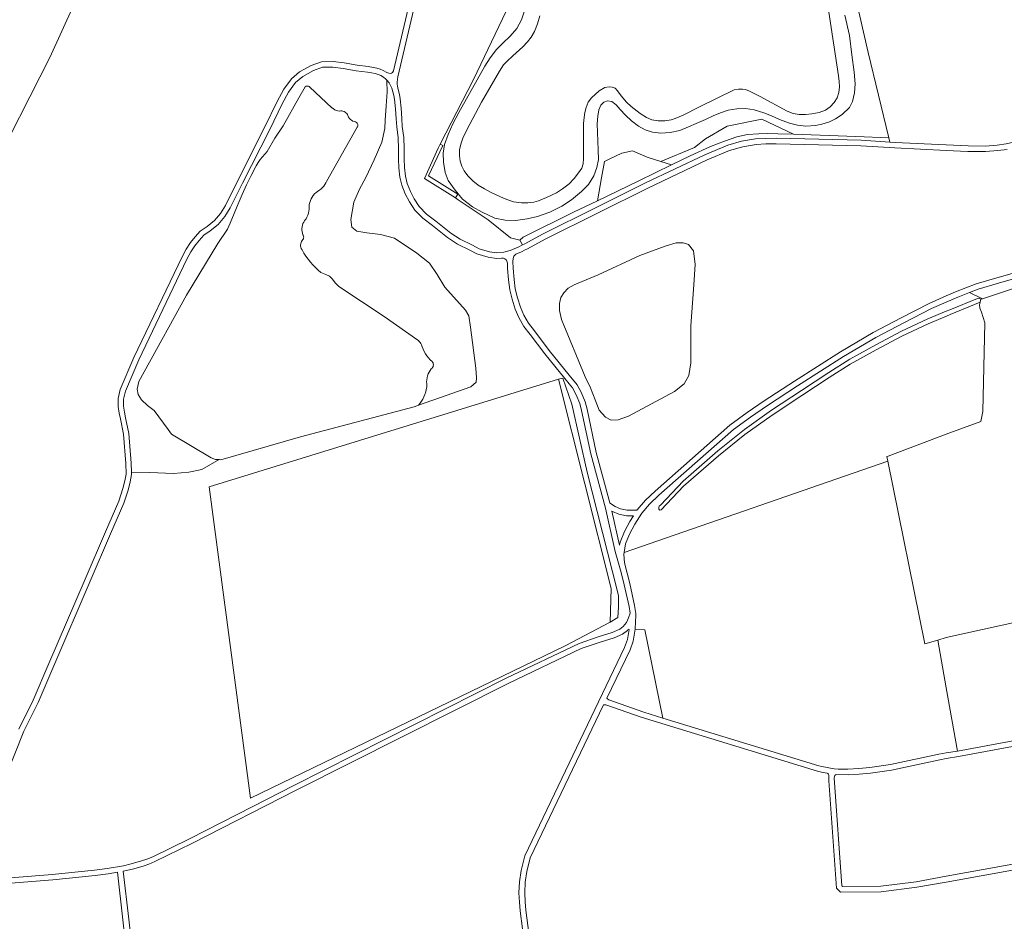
# Model space of a CAD drawing. Header units: metres. Extents: x 152737 to 157444, y 374779 to 378487.
# Tile 63 of 95: x 155587 to 156026, y 375298 to 375700. Entities that reach past the tile are written whole.
import ezdxf

# ---------------------------------------------------------------- set-up
doc = ezdxf.new("R2010")
doc.units = ezdxf.units.M
for name, color, linetype, lineweight in [('B-XX-GR-BEPLANTING_CULTUUR_HEESTERS-GV', 90, 'Continuous', 18), ('B-XX-OG-TERREIN_CULTUURSCHEIDING-GV', 7, 'Continuous', 18), ('B-XX-OG-TERREIN_ONBEGROEID-GV', 7, 'Continuous', 18), ('B-XX-OG-WATER-GV', 130, 'Continuous', 18), ('B-XX-OG-WATER_SLOOT-GV', 120, 'Continuous', 18), ('B-XX-OG-WEG-GV', 7, 'Continuous', 18)]:
    doc.layers.add(name, color=color, linetype=linetype, lineweight=lineweight)

msp = doc.modelspace()

# ---------------------------------------------------------------- linework, layer by layer
at = {"layer": 'B-XX-GR-BEPLANTING_CULTUUR_HEESTERS-GV'}
msp.add_lwpolyline([(155781.178, 375620.614), (155782.234, 375622.33), (155769.129, 375630.418), (155775.579, 375644.035), (155774.366, 375644.641), (155773.384, 375642.732), (155767.409, 375629.346)], close=True, dxfattribs=at)
at = {"layer": 'B-XX-OG-TERREIN_CULTUURSCHEIDING-GV'}
for points in [[(155586.477, 375383.982), (155592.878, 375396.791), (155599.927, 375413.138), (155616.035, 375450.792), (155625.142, 375471.912), (155631.078, 375485.45), (155632.879, 375491.081), (155633.821, 375494.624), (155634.297, 375497.606), (155634.174, 375502.29), (155633.174, 375515.371), (155631.767, 375522.17), (155631.222, 375524.695), (155630.719, 375527.653), (155630.723, 375531.27), (155631.721, 375535.292), (155637.805, 375549.476), (155659.293, 375594.425), (155661.029, 375597.855), (155662.968, 375600.776), (155665.069, 375603.299), (155667.407, 375605.885), (155670.42, 375607.95), (155673.671, 375610.573), (155676.385, 375613.759), (155678.62, 375617.315), (155684.063, 375628.319), (155696.167, 375652.297), (155701.626, 375663.657), (155704.66, 375669.027), (155708.052, 375673.76), (155711.69, 375676.778), (155716.758, 375679.613), (155721.478, 375681.311), (155726.597, 375681.444), (155731.525, 375680.823), (155737.284, 375679.72), (155742.311, 375679.16), (155744.564, 375678.815), (155746.105, 375678.459), (155747.597, 375678.01), (155748.937, 375677.445), (155750.583, 375676.543), (155751.461, 375676.214), (155752.129, 375676.121), (155752.665, 375676.204), (155753.086, 375676.503), (155753.501, 375677.268), (155778.805, 375784.856)], [(155780.505, 375780.723), (155755.536, 375674.566), (155755.206, 375672.146), (155755.237, 375671.345), (155755.312, 375670.437), (155755.631, 375668.892), (155756.171, 375666.716), (155756.487, 375664.786), (155756.968, 375660.57), (155757.295, 375656.052), (155757.46, 375652.457), (155758.095, 375647.594), (155758.294, 375642.62), (155758.311, 375637.996), (155758.44, 375634.205), (155758.862, 375630.369), (155759.65, 375627.017), (155761.063, 375623.474), (155762.805, 375620.192), (155765.048, 375616.74), (155768.256, 375613.455), (155772.424, 375610.258), (155779.087, 375604.982), (155783.31, 375602.254), (155788.725, 375599.521), (155791.678, 375597.985), (155796.317, 375596.605), (155799.58, 375596.159), (155802.729, 375596.449), (155805.522, 375597.229), (155809.489, 375598.9), (155811.047, 375599.698), (155809.907, 375601.737), (155805.643, 375602.887), (155795.706, 375610.922), (155782.445, 375619.811), (155781.178, 375620.614), (155767.409, 375629.346), (155773.384, 375642.732), (155774.366, 375644.641), (155789.176, 375673.423), (155831.155, 375761.127)], [(155831.155, 375761.127), (155789.176, 375673.423), (155774.366, 375644.641), (155775.579, 375644.035), (155769.129, 375630.418), (155782.234, 375622.33), (155781.178, 375620.614), (155782.445, 375619.811), (155795.706, 375610.922), (155805.643, 375602.887), (155809.907, 375601.737), (155811.388, 375603.142), (155833.787, 375614.208), (155844.439, 375619.345), (155846.217, 375629.567), (155847.666, 375636.812), (155849.985, 375638.068), (155855.395, 375640.58), (155860.128, 375641.546), (155866.698, 375638.841), (155872.674, 375636.925), (155887.669, 375643.123), (155892.634, 375646.906), (155902.328, 375652.581), (155917.696, 375655.654), (155931.831, 375649.016), (155959.649, 375648.048), (155974.321, 375647.407), (155965.154, 375685.461), (155957.693, 375717.893)], [(155622.396, 375731.925), (155600.257, 375683.193), (155573.292, 375630.359)], [(155573.292, 375630.359), (155600.257, 375683.193), (155622.396, 375731.925)], [(155954.753, 375702.073), (155956.902, 375693.065), (155957.899, 375684.345), (155959, 375676.682), (155959.364, 375671.517), (155959.098, 375667.387), (155958.229, 375663.604), (155956.802, 375660.953), (155953.594, 375657.85), (155950.549, 375655.851), (155948, 375654.498), (155944.545, 375653.523), (155941.719, 375652.837), (155937.44, 375652.583), (155933.719, 375653.002), (155930.076, 375653.958), (155925.71, 375655.638), (155922.146, 375657.167), (155918.695, 375658.513), (155914.39, 375659.913), (155910.499, 375660.489), (155906.599, 375660.325), (155902.8, 375659.657), (155899.733, 375658.735), (155896.317, 375657.417), (155892.585, 375655.516), (155888.523, 375653.722), (155885.025, 375652.251), (155881.191, 375650.71), (155876.946, 375649.749), (155872.761, 375649.504), (155869.085, 375649.869), (155865.765, 375650.925), (155862.71, 375652.581), (155859.693, 375655.034), (155857.032, 375657.533), (155854.598, 375659.965), (155852.801, 375662.171), (155850.884, 375663.595), (155848.922, 375663.889), (155847.257, 375663.341), (155845.909, 375661.891), (155845.107, 375659.935), (155844.607, 375657), (155844.412, 375653.625), (155844.854, 375642.081), (155844.917, 375637.719), (155844.141, 375634.128), (155842.829, 375630.472), (155840.431, 375626.667), (155837.342, 375623.55), (155832.921, 375619.71), (155828.548, 375616.888), (155823.177, 375614.234), (155817.768, 375612.419), (155813.091, 375611.271), (155807.951, 375610.614), (155803.3, 375610.728), (155798.768, 375611.668), (155793.104, 375614.3), (155788.791, 375616.716), (155784.346, 375620.085), (155780.994, 375624.068), (155777.984, 375628.44), (155776.566, 375632.009), (155775.886, 375636.597), (155775.73, 375640.604), (155776.276, 375644.475), (155777.882, 375648.813), (155779.934, 375653.596), (155782.647, 375658.654), (155794.213, 375679.337), (155796.689, 375683.057), (155799.527, 375686.822), (155802.507, 375689.691), (155805.621, 375692.639), (155808.519, 375696.163), (155810.625, 375700.038), (155812.059, 375704.439)], [(155580.995, 375317.475), (155601.387, 375319.174), (155620.258, 375321.029), (155625.948, 375321.797), (155633.109, 375323.069), (155636.612, 375323.869), (155641.161, 375325.204), (155643.569, 375326.02), (155646.175, 375327.095), (155662.609, 375335.073), (155690.873, 375349.513), (155709.057, 375358.803), (155803.828, 375406.604), (155836.314, 375422.148), (155844.851, 375424.994), (155851.003, 375426.948), (155854.382, 375428.428), (155856.012, 375429.695), (155857.371, 375431.51), (155858.332, 375433.505), (155858.989, 375435.667), (155858.54, 375438.618), (155856.413, 375448.278), (155855.1, 375453.652), (155852.424, 375463.122), (155848.043, 375482.408), (155841.484, 375506.559), (155837.427, 375525.946), (155836.568, 375529.034), (155834.986, 375532.941), (155833.327, 375535.937), (155831.838, 375537.798), (155829.978, 375540.122), (155820.975, 375551.093), (155814.468, 375559.806), (155811.627, 375563.357), (155809.451, 375567.28), (155807.857, 375571.132), (155806.41, 375575.464), (155805.35, 375579.64), (155804.811, 375584.096), (155804.423, 375589.186), (155804.331, 375591.55), (155803.906, 375592.882), (155803.235, 375593.533), (155802.573, 375593.777), (155801.754, 375593.849), (155799.524, 375593.643), (155795.789, 375594.155), (155790.736, 375595.657), (155787.585, 375597.295), (155782.064, 375600.082), (155777.629, 375602.948), (155770.888, 375608.286), (155766.592, 375611.581), (155763.086, 375615.17), (155760.649, 375618.922), (155758.791, 375622.422), (155757.258, 375626.263), (155756.394, 375629.945), (155755.944, 375634.025), (155755.811, 375637.948), (155755.794, 375642.566), (155755.601, 375647.382), (155754.968, 375652.237), (155754.799, 375655.904), (155754.478, 375660.338), (155753.993, 375664.58), (155753.711, 375666.248), (155753.312, 375667.853), (155752.728, 375669.532), (155751.606, 375671.967), (155750.555, 375673.162), (155750.593, 375672.581), (155750.649, 375667.919), (155750.285, 375661.641), (155749.799, 375655.264), (155749.652, 375651.622), (155748.381, 375645.453), (155744.933, 375637.539), (155741.134, 375629.779), (155738.354, 375624.511), (155735.908, 375618.723), (155734.495, 375611.057), (155734.955, 375607.595), (155737.186, 375605.844), (155741.617, 375605.082), (155747.76, 375604.318), (155754.04, 375602.763), (155763.904, 375595.967), (155769.657, 375591.507), (155772.959, 375586.557), (155776.437, 375580.811), (155785.665, 375570.686), (155787.147, 375568.023), (155787.815, 375563.102), (155790.266, 375544.733), (155790.61, 375540.407), (155790.44, 375538.482), (155788.082, 375536.39), (155776.994, 375532.6), (155764.705, 375528.246), (155762.681, 375527.572), (155712.107, 375514.226), (155676.548, 375503.972), (155675.756, 375503.999), (155668.056, 375499.68), (155662.22, 375498.356), (155655.457, 375497.823), (155644.875, 375498.258), (155636.677, 375498.358), (155636.701, 375497.446), (155636.171, 375494.126), (155635.183, 375490.407), (155633.326, 375484.6), (155627.342, 375470.954), (155618.241, 375449.844), (155602.133, 375412.19), (155595.056, 375395.779), (155588.669, 375382.998), (155562.354, 375317.163)], [(156027.177, 375642.24), (156022.938, 375641.717), (156017.453, 375641.249), (156009.63, 375641.287), (156000, 375641.761), (155977.068, 375642.89), (155961.876, 375643.815), (155924.212, 375644.687), (155919.616, 375644.676), (155915.218, 375644.475), (155909.258, 375643.409), (155903.369, 375641.807), (155893.417, 375637.591), (155866.981, 375625.036), (155844.774, 375613.919), (155821.413, 375602.449), (155812.918, 375597.847), (155812.269, 375597.515), (155810.545, 375596.632), (155808.133, 375595.616), (155807.603, 375595.189), (155807.224, 375594.629), (155806.892, 375593.657), (155806.805, 375592.263), (155806.919, 375589.33), (155807.299, 375584.342), (155807.812, 375580.1), (155808.81, 375576.168), (155810.201, 375572.008), (155811.707, 375568.368), (155813.711, 375564.755), (155816.446, 375561.336), (155822.943, 375552.635), (155831.92, 375541.696), (155835.411, 375537.333), (155837.246, 375534.019), (155838.938, 375529.84), (155839.857, 375526.538), (155843.916, 375507.143), (155849.996, 375484.754), (155850.339, 375484.477), (155852.321, 375483.103), (155854.753, 375482.116), (155857.676, 375481.433), (155862.16, 375481.556), (155862.212, 375481.639), (155865.895, 375485.935), (155870.155, 375489.964), (155903.508, 375519.401), (155911.299, 375525.046), (155918.868, 375530.164), (155932.271, 375538.977), (155952.856, 375552.07), (155967.409, 375560.603), (155979.857, 375567.183), (155992.384, 375573.634), (156000, 375576.938), (156004.161, 375578.743), (156013.383, 375582.292), (156022.609, 375585.078), (156038.759, 375589.689)], [(156052.962, 375588.054), (156016.204, 375575.728), (156015.46, 375575.479), (156015.097, 375574.15), (156014.792, 375573.031), (156014.903, 375571.473), (156015.682, 375569.692), (156017.24, 375564.907), (156016.35, 375525.402), (156015.348, 375521.062), (156000, 375515.311), (155974.063, 375505.593), (155973.462, 375505.376), (155973.889, 375503.271), (155990.399, 375421.962), (155996.214, 375423.636), (155999.88, 375424.691), (156000, 375424.717), (156193.067, 375467.201)], [(155813.104, 375278.957), (155809.953, 375302.947), (155809.646, 375306.886), (155809.461, 375311.019), (155809.653, 375315.936), (155810.437, 375320.945), (155812.042, 375327.468), (155856.598, 375420.305), (155857.8, 375423.838), (155858.623, 375428.343), (155858.197, 375428.443), (155857.812, 375427.927), (155855.67, 375426.262), (155851.885, 375424.606), (155845.625, 375422.616), (155837.252, 375419.826), (155804.934, 375404.362), (155710.148, 375356.665), (155663.679, 375332.925), (155647.157, 375324.905), (155644.413, 375323.772), (155641.885, 375322.916), (155637.218, 375321.545), (155632.989, 375320.581), (155635.504, 375299.265), (155641.572, 375244.311)], [(156091.901, 375332.388), (156000, 375315.809), (155986.922, 375313.45), (155970.926, 375311.446), (155952.82, 375311.235), (155951.009, 375313.01), (155947.666, 375360.961), (155947.653, 375361.94), (155947.601, 375363.267), (155947.516, 375363.86), (155947.261, 375364.132), (155946.826, 375364.32), (155944.32, 375364.745), (155942.599, 375365.172), (155863.893, 375389.232), (155848.172, 375394.777), (155847.769, 375394.818), (155847.24, 375394.797), (155814.502, 375326.586), (155812.989, 375320.433), (155812.245, 375315.684), (155812.063, 375311.027), (155812.242, 375307.046), (155812.539, 375303.217), (155815.68, 375279.303)], [(156113.112, 375391.611), (156005.462, 375371.688), (156000, 375370.792), (155997.106, 375370.317), (155975.519, 375365.715), (155966.189, 375364.316), (155961.152, 375363.86), (155956.203, 375363.623), (155951.059, 375363.667), (155950.655, 375363.587), (155950.441, 375363.453), (155950.287, 375363.215), (155950.133, 375362.82), (155950.073, 375362.26), (155953.437, 375314.13), (155953.828, 375313.747), (155970.756, 375313.944), (155986.544, 375315.922), (156000, 375318.35), (156091.461, 375334.85)]]:
    msp.add_lwpolyline(points, dxfattribs=at)
for points in [[(155957.693, 375717.893), (155965.154, 375685.461), (155974.321, 375647.407), (155974.772, 375645.534), (155977.206, 375645.386), (156000, 375644.264), (156009.698, 375643.787), (156017.353, 375643.749), (156022.678, 375644.203), (156026.751, 375644.706), (156040.725, 375647.816), (156055.706, 375651.9), (156067.05, 375654.7), (156073.626, 375657.109), (156160.558, 375689.764), (156152.836, 375701.637), (156112.872, 375772.038), (156000, 375731.591)], [(155636.677, 375498.358), (155644.875, 375498.258), (155655.457, 375497.823), (155662.22, 375498.356), (155668.056, 375499.68), (155675.756, 375503.999), (155674.206, 375504.051), (155672.258, 375504.815), (155654.505, 375515.373), (155653.047, 375517.411), (155646.787, 375525.87), (155643.884, 375528.127), (155641.174, 375530.73), (155639.701, 375532.993), (155639.179, 375535.437), (155640.059, 375538.769), (155642.379, 375543.116), (155661.227, 375577.298), (155675.262, 375600.29), (155679.524, 375606.687), (155680.173, 375608.024), (155680.719, 375609.434), (155682.435, 375613.72), (155684.226, 375617.976), (155686.09, 375622.2), (155688.027, 375626.392), (155690.037, 375630.549), (155692.118, 375634.67), (155692.288, 375634.962), (155693.149, 375636.34), (155694.077, 375637.674), (155695.069, 375638.961), (155696.124, 375640.197), (155697.238, 375641.38), (155700.628, 375647.284), (155704.414, 375652.792), (155711.265, 375665.162), (155714.141, 375670.109), (155714.661, 375670.407), (155714.995, 375670.473), (155715.336, 375670.46), (155715.664, 375670.368), (155715.962, 375670.202), (155716.214, 375669.972), (155726.054, 375660.825), (155726.181, 375660.717), (155726.755, 375660.294), (155727.374, 375659.937), (155728.028, 375659.652), (155728.71, 375659.441), (155729.411, 375659.308), (155730.002, 375659.404), (155730.507, 375659.397), (155731.003, 375659.311), (155731.48, 375659.147), (155731.925, 375658.911), (155732.328, 375658.606), (155732.677, 375658.242), (155732.964, 375657.828), (155733.182, 375657.373), (155733.326, 375656.89), (155733.54, 375656.549), (155733.931, 375656.05), (155734.382, 375655.604), (155734.885, 375655.218), (155735.433, 375654.898), (155736.017, 375654.65), (155736.627, 375654.478), (155737.112, 375654.232), (155737.359, 375653.993), (155737.544, 375653.704), (155737.658, 375653.379), (155737.693, 375653.037), (155737.649, 375652.696), (155737.528, 375652.375), (155737.336, 375652.09), (155723.74, 375627.956), (155723.44, 375627.361), (155722.985, 375626.613), (155722.463, 375625.91), (155721.88, 375625.258), (155721.239, 375624.661), (155720.547, 375624.125), (155719.809, 375623.655), (155719.681, 375623.561), (155718.997, 375623.005), (155718.366, 375622.388), (155717.794, 375621.717), (155717.286, 375620.997), (155716.844, 375620.234), (155716.474, 375619.434), (155716.177, 375618.603), (155715.957, 375617.75), (155715.981, 375617.473), (155716.008, 375616.548), (155715.956, 375615.623), (155715.824, 375614.707), (155715.613, 375613.805), (155715.325, 375612.925), (155714.963, 375612.073), (155714.528, 375611.256), (155714.317, 375611.024), (155713.872, 375610.451), (155713.493, 375609.832), (155713.184, 375609.176), (155712.949, 375608.489), (155712.791, 375607.781), (155712.712, 375607.059), (155712.712, 375606.334), (155712.793, 375605.612), (155712.952, 375604.905), (155713.189, 375604.218), (155713.311, 375603.985), (155713.439, 375603.602), (155713.489, 375603.201), (155713.459, 375602.799), (155713.351, 375602.41), (155713.168, 375602.049), (155712.828, 375601.667), (155712.538, 375601.222), (155712.317, 375600.739), (155712.171, 375600.228), (155712.104, 375599.701), (155712.116, 375599.17), (155712.208, 375598.647), (155712.377, 375598.143), (155712.759, 375597.427), (155713.585, 375596.007), (155714.479, 375594.63), (155715.439, 375593.298), (155716.462, 375592.014), (155717.547, 375590.782), (155718.691, 375589.603), (155719.89, 375588.482), (155721.143, 375587.421), (155723.425, 375586.469), (155724.933, 375585.731), (155726.334, 375584.362), (155727.583, 375582.718), (155729.093, 375581.146), (155749.358, 375567.835), (155764.391, 375557.204), (155764.612, 375557.048), (155765.043, 375556.671), (155765.418, 375556.238), (155765.729, 375555.757), (155765.969, 375555.237), (155766.135, 375554.689), (155766.301, 375554.225), (155766.738, 375553.175), (155767.247, 375552.157), (155767.826, 375551.178), (155768.473, 375550.242), (155769.184, 375549.354), (155769.956, 375548.518), (155770.784, 375547.739), (155770.975, 375547.485), (155771.167, 375547.112), (155771.286, 375546.709), (155771.326, 375546.29), (155771.287, 375545.872), (155771.169, 375545.469), (155770.976, 375545.095), (155770.717, 375544.765), (155770.395, 375544.483), (155769.881, 375543.753), (155769.434, 375542.981), (155769.058, 375542.171), (155768.756, 375541.331), (155768.531, 375540.468), (155768.383, 375539.588), (155768.316, 375538.698), (155768.328, 375537.806), (155768.419, 375536.918), (155768.351, 375536.354), (155768.156, 375535.245), (155767.883, 375534.152), (155767.533, 375533.082), (155767.108, 375532.039), (155766.61, 375531.029), (155766.041, 375530.057), (155765.405, 375529.128), (155764.705, 375528.246), (155776.994, 375532.6), (155788.082, 375536.39), (155790.44, 375538.482), (155790.61, 375540.407), (155790.266, 375544.733), (155787.815, 375563.102), (155787.147, 375568.023), (155785.665, 375570.686), (155776.437, 375580.811), (155772.959, 375586.557), (155769.657, 375591.507), (155763.904, 375595.967), (155754.04, 375602.763), (155747.76, 375604.318), (155741.617, 375605.082), (155737.186, 375605.844), (155734.955, 375607.595), (155734.495, 375611.057), (155735.908, 375618.723), (155738.354, 375624.511), (155741.134, 375629.779), (155744.933, 375637.539), (155748.381, 375645.453), (155749.652, 375651.622), (155749.799, 375655.264), (155750.285, 375661.641), (155750.649, 375667.919), (155750.593, 375672.581), (155750.555, 375673.162), (155750.157, 375673.614), (155749.126, 375674.452), (155747.85, 375675.188), (155746.656, 375675.683), (155745.391, 375676.064), (155743.719, 375676.416), (155741.983, 375676.682), (155736.91, 375677.246), (155731.133, 375678.353), (155726.473, 375678.94), (155721.946, 375678.823), (155717.798, 375677.331), (155713.11, 375674.708), (155709.896, 375672.042), (155706.77, 375667.681), (155703.844, 375662.499), (155698.397, 375651.165), (155686.215, 375627.256), (155680.718, 375616.141), (155678.325, 375612.335), (155675.353, 375608.845), (155671.854, 375606.024), (155668.997, 375604.065), (155666.883, 375601.725), (155664.896, 375599.34), (155663.107, 375596.645), (155661.447, 375593.365), (155639.991, 375548.484), (155634.003, 375534.526), (155633.123, 375530.976), (155633.119, 375527.855), (155633.58, 375525.149), (155634.115, 375522.666), (155635.556, 375515.707), (155636.572, 375502.412)], [(155872.674, 375636.925), (155877.498, 375635.379), (155885.811, 375639.441), (155894.807, 375643.502), (155901.17, 375645.95), (155906.573, 375647.778), (155911.354, 375648.823), (155916.292, 375649.19), (155920.464, 375649.308), (155924.917, 375649.256), (155931.831, 375649.016), (155917.696, 375655.654), (155902.328, 375652.581), (155892.634, 375646.906), (155887.669, 375643.123)], [(155809.907, 375601.737), (155811.047, 375599.698), (155811.752, 375600.059), (155820.267, 375604.671), (155843.664, 375616.159), (155865.885, 375627.284), (155892.393, 375639.873), (155902.549, 375644.175), (155908.708, 375645.851), (155914.94, 375646.965), (155919.556, 375647.176), (155924.238, 375647.187), (155961.98, 375646.313), (155974.772, 375645.534), (155974.321, 375647.407), (155959.649, 375648.048), (155931.831, 375649.016), (155924.917, 375649.256), (155920.464, 375649.308), (155916.292, 375649.19), (155911.354, 375648.823), (155906.573, 375647.778), (155901.17, 375645.95), (155894.807, 375643.502), (155885.811, 375639.441), (155877.498, 375635.379), (155862.934, 375628.263), (155844.439, 375619.345), (155833.787, 375614.208), (155811.388, 375603.142)], [(155844.439, 375619.345), (155862.934, 375628.263), (155877.498, 375635.379), (155872.674, 375636.925), (155866.698, 375638.841), (155860.128, 375641.546), (155855.395, 375640.58), (155849.985, 375638.068), (155847.666, 375636.812), (155846.217, 375629.567)], [(156010.33, 375578.439), (156016.204, 375575.728), (156052.962, 375588.054), (156098.365, 375599.85), (156150.334, 375612.091), (156177.71, 375620.437), (156198.917, 375630.869), (156197.548, 375633.582), (156194.491, 375632.04), (156185.91, 375628.096), (156176.624, 375624.277), (156166.985, 375620.641), (156157.385, 375617.501), (156143.982, 375613.628), (156090.907, 375600.181), (156039.407, 375587.273), (156023.313, 375582.68), (156014.195, 375579.926)], [(155853.635, 375521.684), (155858.266, 375523.356), (155878.89, 375534.409), (155883.139, 375537.841), (155885.264, 375541.566), (155886.043, 375547.17), (155886.157, 375552.485), (155886.099, 375563.637), (155887.381, 375581.951), (155888.091, 375590.944), (155887.358, 375597.067), (155885.106, 375599.832), (155882.762, 375600.612), (155879.628, 375600.584), (155874.642, 375599.181), (155863.321, 375594.928), (155844.782, 375586.352), (155834.031, 375581.952), (155831.477, 375580.411), (155829.421, 375578.293), (155828.109, 375576.257), (155827.531, 375573.53), (155827.591, 375570.536), (155828.453, 375566.406), (155839.053, 375540.98), (155841.366, 375535.997), (155843.43, 375530.636), (155845.285, 375525.999), (155848.026, 375522.908), (155850.577, 375521.64)], [(155853.635, 375521.684), (155850.577, 375521.64), (155848.026, 375522.908), (155845.285, 375525.999), (155843.43, 375530.636), (155841.366, 375535.997), (155839.053, 375540.98), (155828.453, 375566.406), (155827.591, 375570.536), (155827.531, 375573.53), (155828.109, 375576.257), (155829.421, 375578.293), (155831.477, 375580.411), (155834.031, 375581.952), (155844.782, 375586.352), (155863.321, 375594.928), (155874.642, 375599.181), (155879.628, 375600.584), (155882.762, 375600.612), (155885.106, 375599.832), (155887.358, 375597.067), (155888.091, 375590.944), (155887.381, 375581.951), (155886.099, 375563.637), (155886.157, 375552.485), (155886.043, 375547.17), (155885.264, 375541.566), (155883.139, 375537.841), (155878.89, 375534.409), (155858.266, 375523.356)], [(155856.348, 375462.685), (155973.889, 375503.271), (155973.462, 375505.376), (155974.063, 375505.593), (156000, 375515.311), (156015.348, 375521.062), (156016.35, 375525.402), (156017.24, 375564.907), (156015.682, 375569.692), (156014.903, 375571.473), (156014.792, 375573.031), (156015.097, 375574.15), (156001.696, 375568.609), (156000.157, 375567.981), (155991.892, 375564.58), (155980.153, 375558.964), (155968.774, 375552.992), (155957.173, 375546.591), (155947.804, 375540.653), (155935.637, 375532.53), (155922.306, 375523.843), (155910.151, 375515.238), (155898.395, 375505.727), (155882.895, 375492.203), (155872.906, 375481.582), (155872.337, 375481.524), (155871.893, 375481.937), (155871.767, 375482.698), (155871.926, 375483.236), (155872.717, 375483.802), (155882.706, 375494.423), (155898.206, 375507.947), (155909.962, 375517.458), (155922.117, 375526.062), (155935.448, 375534.75), (155947.615, 375542.872), (155956.984, 375548.81), (155968.585, 375555.211), (155979.964, 375561.184), (155991.703, 375566.8), (156000, 375570.101), (156001.539, 375570.728), (156013.874, 375575.828), (156014.323, 375575.908), (156014.775, 375575.81), (156015.118, 375575.702), (156015.46, 375575.479), (156016.204, 375575.728), (156010.33, 375578.439), (156005.107, 375576.429), (156000, 375574.214), (155993.454, 375571.374), (155981.013, 375564.967), (155968.627, 375558.419), (155954.16, 375549.936), (155933.629, 375536.877), (155920.254, 375528.084), (155912.733, 375522.998), (155905.072, 375517.447), (155871.841, 375488.118), (155867.707, 375484.209), (155864.228, 375480.151), (155861.132, 375475.242), (155858.821, 375470.873), (155856.988, 375466.482)], [(155850.191, 375431.543), (155830.052, 375421.019), (155689.802, 375353.162), (155671.296, 375491.961), (155827.149, 375539.86), (155829.055, 375540.323), (155833.052, 375528.795), (155839.936, 375498.424), (155851.185, 375453.946), (155853.813, 375443.418), (155853.916, 375438.26), (155853.599, 375433.629)], [(155850.191, 375431.543), (155850.554, 375446.602), (155827.149, 375539.86), (155671.296, 375491.961), (155689.802, 375353.162), (155830.052, 375421.019)], [(155827.149, 375539.86), (155850.554, 375446.602), (155850.191, 375431.543), (155853.599, 375433.629), (155853.916, 375438.26), (155853.813, 375443.418), (155851.185, 375453.946), (155839.936, 375498.424), (155833.052, 375528.795), (155829.055, 375540.323)], [(155861.28, 375428.415), (155865.552, 375428.168), (155873.571, 375388.887), (155943.111, 375367.631), (155944.586, 375367.236), (155950.038, 375366.31), (155951.821, 375366.161), (155956.155, 375366.123), (155960.98, 375366.354), (155965.891, 375366.8), (155975.073, 375368.177), (155996.642, 375372.775), (156000, 375373.325), (156005.032, 375374.15), (156000, 375402.387), (155996.214, 375423.636), (155990.399, 375421.962), (155973.889, 375503.271), (155856.348, 375462.685), (155856.223, 375461.943), (155856.542, 375458.094), (155858.847, 375448.85), (155861, 375439.076), (155861.542, 375435.504), (155861.579, 375434.573), (155861.307, 375428.562)], [(155996.214, 375423.636), (156000, 375402.387), (156005.032, 375374.15), (156112.918, 375394.117), (156115.553, 375394.043), (156190.159, 375406.619), (156193.289, 375448.06), (156193.067, 375467.201), (156000, 375424.717), (155999.88, 375424.691)], [(155873.571, 375388.887), (155865.552, 375428.168), (155861.28, 375428.415), (155860.324, 375423.182), (155859.01, 375419.321), (155848.619, 375397.671), (155849.04, 375397.287), (155849.515, 375397.011), (155865.082, 375391.482)], [(155552.924, 375315.588), (155542.6, 375317.025), (155521.92, 375320.891), (155512.371, 375321.227), (155503.854, 375320.772), (155500.452, 375320.487), (155500.845, 375313.632), (155508.26, 375251.652), (155518.881, 375173.515), (155524.686, 375129.607), (155542.384, 375133.376), (155652.098, 375155.047), (155650.566, 375163.886), (155638.993, 375243.982), (155632.921, 375298.97), (155630.421, 375320.154), (155626.318, 375319.425), (155620.537, 375318.645), (155601.605, 375316.784), (155581.135, 375315.079), (155564.803, 375314.536)]]:
    msp.add_lwpolyline(points, close=True, dxfattribs=at)
at = {"layer": 'B-XX-OG-TERREIN_ONBEGROEID-GV'}
msp.add_lwpolyline([(155853.993, 375479.726), (155851.125, 375480.891), (155850.919, 375481.034), (155854.356, 375465.906), (155854.57, 375467.18), (155856.557, 375471.941), (155858.966, 375476.496), (155860.553, 375479.01), (155857.422, 375478.925)], close=True, dxfattribs=at)
at = {"layer": 'B-XX-OG-WATER-GV'}
msp.add_lwpolyline([(155818.748, 375701.721), (155817.74, 375698.145), (155816.334, 375694.786), (155814.872, 375692.24), (155813.243, 375690.12), (155811.24, 375687.923), (155806.704, 375683.966), (155804.254, 375681.514), (155802.623, 375679.92), (155800.834, 375677.067), (155792.824, 375663.282), (155786.185, 375651.023), (155784.467, 375647.295), (155783.489, 375644.561), (155782.917, 375642.018), (155782.898, 375639.441), (155783.242, 375637.034), (155783.964, 375634.773), (155785.093, 375632.654), (155786.64, 375630.438), (155788.913, 375628.263), (155791.323, 375626.257), (155794.152, 375624.611), (155796.853, 375623.192), (155802.901, 375620.355), (155807.087, 375618.951), (155810.62, 375618.398), (155813.482, 375618.484), (155816.178, 375618.796), (155818.217, 375619.264), (155821.775, 375620.782), (155826.145, 375622.901), (155828.942, 375624.659), (155831.922, 375626.85), (155834.162, 375629.238), (155836.057, 375631.77), (155837.504, 375633.895), (155838.119, 375635.831), (155838.288, 375638.252), (155838.305, 375653.783), (155838.497, 375656.436), (155838.868, 375658.651), (155839.424, 375660.974), (155840.376, 375663.243), (155841.779, 375665.229), (155845.207, 375668.328), (155847.758, 375669.819), (155849.762, 375670.179), (155851.069, 375669.966), (155852.31, 375669.481), (155853.449, 375668.403), (155855.094, 375666.085), (155857.396, 375663.309), (155859.446, 375661.395), (155863.477, 375658.172), (155866.316, 375656.433), (155868.755, 375655.481), (155871.57, 375654.976), (155874.465, 375655.019), (155877.272, 375655.404), (155879.066, 375656.026), (155882.632, 375657.525), (155889.948, 375661.239), (155905.388, 375668.736), (155907.334, 375669.15), (155909.177, 375669.159), (155910.536, 375668.886), (155912.271, 375668.132), (155917.006, 375665.839), (155929.08, 375659.261), (155931.727, 375658.261), (155934.443, 375657.752), (155937.214, 375657.759), (155940.043, 375658.038), (155943.358, 375658.75), (155946.122, 375659.735), (155948.203, 375661.202), (155950.071, 375663.137), (155951.412, 375665.258), (155952.111, 375667.611), (155952.345, 375670.135), (155952.253, 375672.488), (155951.925, 375674.977), (155947.156, 375706.354)], dxfattribs=at)
for points in [[(155675.756, 375503.999), (155676.548, 375503.972), (155712.107, 375514.226), (155762.681, 375527.572), (155764.705, 375528.246), (155765.405, 375529.128), (155766.041, 375530.057), (155766.61, 375531.029), (155767.108, 375532.039), (155767.533, 375533.082), (155767.883, 375534.152), (155768.156, 375535.245), (155768.351, 375536.354), (155768.419, 375536.918), (155768.328, 375537.806), (155768.316, 375538.698), (155768.383, 375539.588), (155768.531, 375540.468), (155768.756, 375541.331), (155769.058, 375542.171), (155769.434, 375542.981), (155769.881, 375543.753), (155770.395, 375544.483), (155770.717, 375544.765), (155770.976, 375545.095), (155771.169, 375545.469), (155771.287, 375545.872), (155771.326, 375546.29), (155771.286, 375546.709), (155771.167, 375547.112), (155770.975, 375547.485), (155770.784, 375547.739), (155769.956, 375548.518), (155769.184, 375549.354), (155768.473, 375550.242), (155767.826, 375551.178), (155767.247, 375552.157), (155766.738, 375553.175), (155766.301, 375554.225), (155766.135, 375554.689), (155765.969, 375555.237), (155765.729, 375555.757), (155765.418, 375556.238), (155765.043, 375556.671), (155764.612, 375557.048), (155764.391, 375557.204), (155749.358, 375567.835), (155729.093, 375581.146), (155727.583, 375582.718), (155726.334, 375584.362), (155724.933, 375585.731), (155723.425, 375586.469), (155721.143, 375587.421), (155719.89, 375588.482), (155718.691, 375589.603), (155717.547, 375590.782), (155716.462, 375592.014), (155715.439, 375593.298), (155714.479, 375594.63), (155713.585, 375596.007), (155712.759, 375597.427), (155712.377, 375598.143), (155712.208, 375598.647), (155712.116, 375599.17), (155712.104, 375599.701), (155712.171, 375600.228), (155712.317, 375600.739), (155712.538, 375601.222), (155712.828, 375601.667), (155713.168, 375602.049), (155713.351, 375602.41), (155713.459, 375602.799), (155713.489, 375603.201), (155713.439, 375603.602), (155713.311, 375603.985), (155713.189, 375604.218), (155712.952, 375604.905), (155712.793, 375605.612), (155712.712, 375606.334), (155712.712, 375607.059), (155712.791, 375607.781), (155712.949, 375608.489), (155713.184, 375609.176), (155713.493, 375609.832), (155713.872, 375610.451), (155714.317, 375611.024), (155714.528, 375611.256), (155714.963, 375612.073), (155715.325, 375612.925), (155715.613, 375613.805), (155715.824, 375614.707), (155715.956, 375615.623), (155716.008, 375616.548), (155715.981, 375617.473), (155715.957, 375617.75), (155716.177, 375618.603), (155716.474, 375619.434), (155716.844, 375620.234), (155717.286, 375620.997), (155717.794, 375621.717), (155718.366, 375622.388), (155718.997, 375623.005), (155719.681, 375623.561), (155719.809, 375623.655), (155720.547, 375624.125), (155721.239, 375624.661), (155721.88, 375625.258), (155722.463, 375625.91), (155722.985, 375626.613), (155723.44, 375627.361), (155723.74, 375627.956), (155737.336, 375652.09), (155737.528, 375652.375), (155737.649, 375652.696), (155737.693, 375653.037), (155737.658, 375653.379), (155737.544, 375653.704), (155737.359, 375653.993), (155737.112, 375654.232), (155736.627, 375654.478), (155736.017, 375654.65), (155735.433, 375654.898), (155734.885, 375655.218), (155734.382, 375655.604), (155733.931, 375656.05), (155733.54, 375656.549), (155733.326, 375656.89), (155733.182, 375657.373), (155732.964, 375657.828), (155732.677, 375658.242), (155732.328, 375658.606), (155731.925, 375658.911), (155731.48, 375659.147), (155731.003, 375659.311), (155730.507, 375659.397), (155730.002, 375659.404), (155729.411, 375659.308), (155728.71, 375659.441), (155728.028, 375659.652), (155727.374, 375659.937), (155726.755, 375660.294), (155726.181, 375660.717), (155726.054, 375660.825), (155716.214, 375669.972), (155715.962, 375670.202), (155715.664, 375670.368), (155715.336, 375670.46), (155714.995, 375670.473), (155714.661, 375670.407), (155714.141, 375670.109), (155711.265, 375665.162), (155704.414, 375652.792), (155700.628, 375647.284), (155697.238, 375641.38), (155696.124, 375640.197), (155695.069, 375638.961), (155694.077, 375637.674), (155693.149, 375636.34), (155692.288, 375634.962), (155692.118, 375634.67), (155690.037, 375630.549), (155688.027, 375626.392), (155686.09, 375622.2), (155684.226, 375617.976), (155682.435, 375613.72), (155680.719, 375609.434), (155680.173, 375608.024), (155679.524, 375606.687), (155675.262, 375600.29), (155661.227, 375577.298), (155642.379, 375543.116), (155640.059, 375538.769), (155639.179, 375535.437), (155639.701, 375532.993), (155641.174, 375530.73), (155643.884, 375528.127), (155646.787, 375525.87), (155653.047, 375517.411), (155654.505, 375515.373), (155672.258, 375504.815), (155674.206, 375504.051)], [(156015.097, 375574.15), (156015.46, 375575.479), (156015.118, 375575.702), (156014.775, 375575.81), (156014.323, 375575.908), (156013.874, 375575.828), (156001.539, 375570.728), (156000, 375570.101), (155991.703, 375566.8), (155979.964, 375561.184), (155968.585, 375555.211), (155956.984, 375548.81), (155947.615, 375542.872), (155935.448, 375534.75), (155922.117, 375526.062), (155909.962, 375517.458), (155898.206, 375507.947), (155882.706, 375494.423), (155872.717, 375483.802), (155871.926, 375483.236), (155871.767, 375482.698), (155871.893, 375481.937), (155872.337, 375481.524), (155872.906, 375481.582), (155882.895, 375492.203), (155898.395, 375505.727), (155910.151, 375515.238), (155922.306, 375523.843), (155935.637, 375532.53), (155947.804, 375540.653), (155957.173, 375546.591), (155968.774, 375552.992), (155980.153, 375558.964), (155991.892, 375564.58), (156000.157, 375567.981), (156001.696, 375568.609)]]:
    msp.add_lwpolyline(points, close=True, dxfattribs=at)
at = {"layer": 'B-XX-OG-WATER_SLOOT-GV'}
for points in [[(155812.059, 375704.439), (155810.625, 375700.038), (155808.519, 375696.163), (155805.621, 375692.639), (155802.507, 375689.691), (155799.527, 375686.822), (155796.689, 375683.057), (155794.213, 375679.337), (155782.647, 375658.654), (155779.934, 375653.596), (155777.882, 375648.813), (155776.276, 375644.475), (155775.73, 375640.604), (155775.886, 375636.597), (155776.566, 375632.009), (155777.984, 375628.44), (155780.994, 375624.068), (155784.346, 375620.085), (155788.791, 375616.716), (155793.104, 375614.3), (155798.768, 375611.668), (155803.3, 375610.728), (155807.951, 375610.614), (155813.091, 375611.271), (155817.768, 375612.419), (155823.177, 375614.234), (155828.548, 375616.888), (155832.921, 375619.71), (155837.342, 375623.55), (155840.431, 375626.667), (155842.829, 375630.472), (155844.141, 375634.128), (155844.917, 375637.719), (155844.854, 375642.081), (155844.412, 375653.625), (155844.607, 375657), (155845.107, 375659.935), (155845.909, 375661.891), (155847.257, 375663.341), (155848.922, 375663.889), (155850.884, 375663.595), (155852.801, 375662.171), (155854.598, 375659.965), (155857.032, 375657.533), (155859.693, 375655.034), (155862.71, 375652.581), (155865.765, 375650.925), (155869.085, 375649.869), (155872.761, 375649.504), (155876.946, 375649.749), (155881.191, 375650.71), (155885.025, 375652.251), (155888.523, 375653.722), (155892.585, 375655.516), (155896.317, 375657.417), (155899.733, 375658.735), (155902.8, 375659.657), (155906.599, 375660.325), (155910.499, 375660.489), (155914.39, 375659.913), (155918.695, 375658.513), (155922.146, 375657.167), (155925.71, 375655.638), (155930.076, 375653.958), (155933.719, 375653.002), (155937.44, 375652.583), (155941.719, 375652.837), (155944.545, 375653.523), (155948, 375654.498), (155950.549, 375655.851), (155953.594, 375657.85), (155956.802, 375660.953), (155958.229, 375663.604), (155959.098, 375667.387), (155959.364, 375671.517), (155959, 375676.682), (155957.899, 375684.345), (155956.902, 375693.065), (155954.753, 375702.073)], [(155947.156, 375706.354), (155951.925, 375674.977), (155952.253, 375672.488), (155952.345, 375670.135), (155952.111, 375667.611), (155951.412, 375665.258), (155950.071, 375663.137), (155948.203, 375661.202), (155946.122, 375659.735), (155943.358, 375658.75), (155940.043, 375658.038), (155937.214, 375657.759), (155934.443, 375657.752), (155931.727, 375658.261), (155929.08, 375659.261), (155917.006, 375665.839), (155912.271, 375668.132), (155910.536, 375668.886), (155909.177, 375669.159), (155907.334, 375669.15), (155905.388, 375668.736), (155889.948, 375661.239), (155882.632, 375657.525), (155879.066, 375656.026), (155877.272, 375655.404), (155874.465, 375655.019), (155871.57, 375654.976), (155868.755, 375655.481), (155866.316, 375656.433), (155863.477, 375658.172), (155859.446, 375661.395), (155857.396, 375663.309), (155855.094, 375666.085), (155853.449, 375668.403), (155852.31, 375669.481), (155851.069, 375669.966), (155849.762, 375670.179), (155847.758, 375669.819), (155845.207, 375668.328), (155841.779, 375665.229), (155840.376, 375663.243), (155839.424, 375660.974), (155838.868, 375658.651), (155838.497, 375656.436), (155838.305, 375653.783), (155838.288, 375638.252), (155838.119, 375635.831), (155837.504, 375633.895), (155836.057, 375631.77), (155834.162, 375629.238), (155831.922, 375626.85), (155828.942, 375624.659), (155826.145, 375622.901), (155821.775, 375620.782), (155818.217, 375619.264), (155816.178, 375618.796), (155813.482, 375618.484), (155810.62, 375618.398), (155807.087, 375618.951), (155802.901, 375620.355), (155796.853, 375623.192), (155794.152, 375624.611), (155791.323, 375626.257), (155788.913, 375628.263), (155786.64, 375630.438), (155785.093, 375632.654), (155783.964, 375634.773), (155783.242, 375637.034), (155782.898, 375639.441), (155782.917, 375642.018), (155783.489, 375644.561), (155784.467, 375647.295), (155786.185, 375651.023), (155792.824, 375663.282), (155800.834, 375677.067), (155802.623, 375679.92), (155804.254, 375681.514), (155806.704, 375683.966), (155811.24, 375687.923), (155813.243, 375690.12), (155814.872, 375692.24), (155816.334, 375694.786), (155817.74, 375698.145), (155818.748, 375701.721)]]:
    msp.add_lwpolyline(points, dxfattribs=at)
at = {"layer": 'B-XX-OG-WEG-GV'}
for points in [[(155778.805, 375784.856), (155753.501, 375677.268), (155753.086, 375676.503), (155752.665, 375676.204), (155752.129, 375676.121), (155751.461, 375676.214), (155750.583, 375676.543), (155748.937, 375677.445), (155747.597, 375678.01), (155746.105, 375678.459), (155744.564, 375678.815), (155742.311, 375679.16), (155737.284, 375679.72), (155731.525, 375680.823), (155726.597, 375681.444), (155721.478, 375681.311), (155716.758, 375679.613), (155711.69, 375676.778), (155708.052, 375673.76), (155704.66, 375669.027), (155701.626, 375663.657), (155696.167, 375652.297), (155684.063, 375628.319), (155678.62, 375617.315), (155676.385, 375613.759), (155673.671, 375610.573), (155670.42, 375607.95), (155667.407, 375605.885), (155665.069, 375603.299), (155662.968, 375600.776), (155661.029, 375597.855), (155659.293, 375594.425), (155637.805, 375549.476), (155631.721, 375535.292), (155630.723, 375531.27), (155630.719, 375527.653), (155631.222, 375524.695), (155631.767, 375522.17), (155633.174, 375515.371), (155634.174, 375502.29), (155634.297, 375497.606), (155633.821, 375494.624), (155632.879, 375491.081), (155631.078, 375485.45), (155625.142, 375471.912), (155616.035, 375450.792), (155599.927, 375413.138), (155592.878, 375396.791), (155586.477, 375383.982)], [(156026.751, 375644.706), (156022.678, 375644.203), (156017.353, 375643.749), (156009.698, 375643.787), (156000, 375644.264), (155977.206, 375645.386), (155974.772, 375645.534), (155961.98, 375646.313), (155924.238, 375647.187), (155919.556, 375647.176), (155914.94, 375646.965), (155908.708, 375645.851), (155902.549, 375644.175), (155892.393, 375639.873), (155865.885, 375627.284), (155843.664, 375616.159), (155820.267, 375604.671), (155811.752, 375600.059), (155811.047, 375599.698), (155809.489, 375598.9), (155805.522, 375597.229), (155802.729, 375596.449), (155799.58, 375596.159), (155796.317, 375596.605), (155791.678, 375597.985), (155788.725, 375599.521), (155783.31, 375602.254), (155779.087, 375604.982), (155772.424, 375610.258), (155768.256, 375613.455), (155765.048, 375616.74), (155762.805, 375620.192), (155761.063, 375623.474), (155759.65, 375627.017), (155758.862, 375630.369), (155758.44, 375634.205), (155758.311, 375637.996), (155758.294, 375642.62), (155758.095, 375647.594), (155757.46, 375652.457), (155757.295, 375656.052), (155756.968, 375660.57), (155756.487, 375664.786), (155756.171, 375666.716), (155755.631, 375668.892), (155755.312, 375670.437), (155755.237, 375671.345), (155755.206, 375672.146), (155755.536, 375674.566), (155780.505, 375780.723)], [(155562.354, 375317.163), (155588.669, 375382.998), (155595.056, 375395.779), (155602.133, 375412.19), (155618.241, 375449.844), (155627.342, 375470.954), (155633.326, 375484.6), (155635.183, 375490.407), (155636.171, 375494.126), (155636.701, 375497.446), (155636.677, 375498.358), (155636.572, 375502.412), (155635.556, 375515.707), (155634.115, 375522.666), (155633.58, 375525.149), (155633.119, 375527.855), (155633.123, 375530.976), (155634.003, 375534.526), (155639.991, 375548.484), (155661.447, 375593.365), (155663.107, 375596.645), (155664.896, 375599.34), (155666.883, 375601.725), (155668.997, 375604.065), (155671.854, 375606.024), (155675.353, 375608.845), (155678.325, 375612.335), (155680.718, 375616.141), (155686.215, 375627.256), (155698.397, 375651.165), (155703.844, 375662.499), (155706.77, 375667.681), (155709.896, 375672.042), (155713.11, 375674.708), (155717.798, 375677.331), (155721.946, 375678.823), (155726.473, 375678.94), (155731.133, 375678.353), (155736.91, 375677.246), (155741.983, 375676.682), (155743.719, 375676.416), (155745.391, 375676.064), (155746.656, 375675.683), (155747.85, 375675.188), (155749.126, 375674.452), (155750.157, 375673.614), (155750.555, 375673.162), (155751.606, 375671.967), (155752.728, 375669.532), (155753.312, 375667.853), (155753.711, 375666.248), (155753.993, 375664.58), (155754.478, 375660.338), (155754.799, 375655.904), (155754.968, 375652.237), (155755.601, 375647.382), (155755.794, 375642.566), (155755.811, 375637.948), (155755.944, 375634.025), (155756.394, 375629.945), (155757.258, 375626.263), (155758.791, 375622.422), (155760.649, 375618.922), (155763.086, 375615.17), (155766.592, 375611.581), (155770.888, 375608.286), (155777.629, 375602.948), (155782.064, 375600.082), (155787.585, 375597.295), (155790.736, 375595.657), (155795.789, 375594.155), (155799.524, 375593.643), (155801.754, 375593.849), (155802.573, 375593.777), (155803.235, 375593.533), (155803.906, 375592.882), (155804.331, 375591.55), (155804.423, 375589.186), (155804.811, 375584.096), (155805.35, 375579.64), (155806.41, 375575.464), (155807.857, 375571.132), (155809.451, 375567.28), (155811.627, 375563.357), (155814.468, 375559.806), (155820.975, 375551.093), (155829.978, 375540.122), (155831.838, 375537.798), (155833.327, 375535.937), (155834.986, 375532.941), (155836.568, 375529.034), (155837.427, 375525.946), (155841.484, 375506.559), (155848.043, 375482.408), (155852.424, 375463.122), (155855.1, 375453.652), (155856.413, 375448.278), (155858.54, 375438.618), (155858.989, 375435.667), (155858.332, 375433.505), (155857.371, 375431.51), (155856.012, 375429.695), (155854.382, 375428.428), (155851.003, 375426.948), (155844.851, 375424.994), (155836.314, 375422.148), (155803.828, 375406.604), (155709.057, 375358.803), (155690.873, 375349.513), (155662.609, 375335.073), (155646.175, 375327.095), (155643.569, 375326.02), (155641.161, 375325.204), (155636.612, 375323.869), (155633.109, 375323.069), (155625.948, 375321.797), (155620.258, 375321.029), (155601.387, 375319.174), (155580.995, 375317.475)], [(156038.759, 375589.689), (156022.609, 375585.078), (156013.383, 375582.292), (156004.161, 375578.743), (156000, 375576.938), (155992.384, 375573.634), (155979.857, 375567.183), (155967.409, 375560.603), (155952.856, 375552.07), (155932.271, 375538.977), (155918.868, 375530.164), (155911.299, 375525.046), (155903.508, 375519.401), (155870.155, 375489.964), (155865.895, 375485.935), (155862.212, 375481.639), (155862.16, 375481.556), (155857.676, 375481.433), (155854.753, 375482.116), (155852.321, 375483.103), (155850.339, 375484.477), (155849.996, 375484.754), (155843.916, 375507.143), (155839.857, 375526.538), (155838.938, 375529.84), (155837.246, 375534.019), (155835.411, 375537.333), (155831.92, 375541.696), (155822.943, 375552.635), (155816.446, 375561.336), (155813.711, 375564.755), (155811.707, 375568.368), (155810.201, 375572.008), (155808.81, 375576.168), (155807.812, 375580.1), (155807.299, 375584.342), (155806.919, 375589.33), (155806.805, 375592.263), (155806.892, 375593.657), (155807.224, 375594.629), (155807.603, 375595.189), (155808.133, 375595.616), (155810.545, 375596.632), (155812.269, 375597.515), (155812.918, 375597.847), (155821.413, 375602.449), (155844.774, 375613.919), (155866.981, 375625.036), (155893.417, 375637.591), (155903.369, 375641.807), (155909.258, 375643.409), (155915.218, 375644.475), (155919.616, 375644.676), (155924.212, 375644.687), (155961.876, 375643.815), (155977.068, 375642.89), (156000, 375641.761), (156009.63, 375641.287), (156017.453, 375641.249), (156022.938, 375641.717), (156027.177, 375642.24)], [(156112.918, 375394.117), (156005.032, 375374.15), (156000, 375373.325), (155996.642, 375372.775), (155975.073, 375368.177), (155965.891, 375366.8), (155960.98, 375366.354), (155956.155, 375366.123), (155951.821, 375366.161), (155950.038, 375366.31), (155944.586, 375367.236), (155943.111, 375367.631), (155873.571, 375388.887), (155865.082, 375391.482), (155849.515, 375397.011), (155849.04, 375397.287), (155848.619, 375397.671), (155859.01, 375419.321), (155860.324, 375423.182), (155861.28, 375428.415), (155861.307, 375428.562), (155861.579, 375434.573), (155861.542, 375435.504), (155861, 375439.076), (155858.847, 375448.85), (155856.542, 375458.094), (155856.223, 375461.943), (155856.348, 375462.685), (155856.988, 375466.482), (155858.821, 375470.873), (155861.132, 375475.242), (155864.228, 375480.151), (155867.707, 375484.209), (155871.841, 375488.118), (155905.072, 375517.447), (155912.733, 375522.998), (155920.254, 375528.084), (155933.629, 375536.877), (155954.16, 375549.936), (155968.627, 375558.419), (155981.013, 375564.967), (155993.454, 375571.374), (156000, 375574.214), (156005.107, 375576.429), (156010.33, 375578.439), (156014.195, 375579.926), (156023.313, 375582.68), (156039.407, 375587.273)], [(155641.572, 375244.311), (155635.504, 375299.265), (155632.989, 375320.581), (155637.218, 375321.545), (155641.885, 375322.916), (155644.413, 375323.772), (155647.157, 375324.905), (155663.679, 375332.925), (155710.148, 375356.665), (155804.934, 375404.362), (155837.252, 375419.826), (155845.625, 375422.616), (155851.885, 375424.606), (155855.67, 375426.262), (155857.812, 375427.927), (155858.197, 375428.443), (155858.623, 375428.343), (155857.8, 375423.838), (155856.598, 375420.305), (155812.042, 375327.468), (155810.437, 375320.945), (155809.653, 375315.936), (155809.461, 375311.019), (155809.646, 375306.886), (155809.953, 375302.947), (155813.104, 375278.957)], [(155815.68, 375279.303), (155812.539, 375303.217), (155812.242, 375307.046), (155812.063, 375311.027), (155812.245, 375315.684), (155812.989, 375320.433), (155814.502, 375326.586), (155847.24, 375394.797), (155847.769, 375394.818), (155848.172, 375394.777), (155863.893, 375389.232), (155942.599, 375365.172), (155944.32, 375364.745), (155946.826, 375364.32), (155947.261, 375364.132), (155947.516, 375363.86), (155947.601, 375363.267), (155947.653, 375361.94), (155947.666, 375360.961), (155951.009, 375313.01), (155952.82, 375311.235), (155970.926, 375311.446), (155986.922, 375313.45), (156000, 375315.809), (156091.901, 375332.388)], [(156091.461, 375334.85), (156000, 375318.35), (155986.544, 375315.922), (155970.756, 375313.944), (155953.828, 375313.747), (155953.437, 375314.13), (155950.073, 375362.26), (155950.133, 375362.82), (155950.287, 375363.215), (155950.441, 375363.453), (155950.655, 375363.587), (155951.059, 375363.667), (155956.203, 375363.623), (155961.152, 375363.86), (155966.189, 375364.316), (155975.519, 375365.715), (155997.106, 375370.317), (156000, 375370.792), (156005.462, 375371.688), (156113.112, 375391.611)]]:
    msp.add_lwpolyline(points, dxfattribs=at)
for points in [[(155853.993, 375479.726), (155857.422, 375478.925), (155860.553, 375479.01), (155858.966, 375476.496), (155856.557, 375471.941), (155854.57, 375467.18), (155854.356, 375465.906), (155850.919, 375481.034), (155851.125, 375480.891)], [(155552.924, 375315.588), (155564.803, 375314.536), (155581.135, 375315.079), (155601.605, 375316.784), (155620.537, 375318.645), (155626.318, 375319.425), (155630.421, 375320.154), (155632.921, 375298.97), (155638.993, 375243.982), (155650.566, 375163.886), (155652.098, 375155.047), (155542.384, 375133.376), (155524.686, 375129.607), (155518.881, 375173.515), (155508.26, 375251.652), (155500.845, 375313.632), (155500.452, 375320.487), (155503.854, 375320.772), (155512.371, 375321.227), (155521.92, 375320.891), (155542.6, 375317.025)]]:
    msp.add_lwpolyline(points, close=True, dxfattribs=at)

doc.saveas('drawing.dxf')
